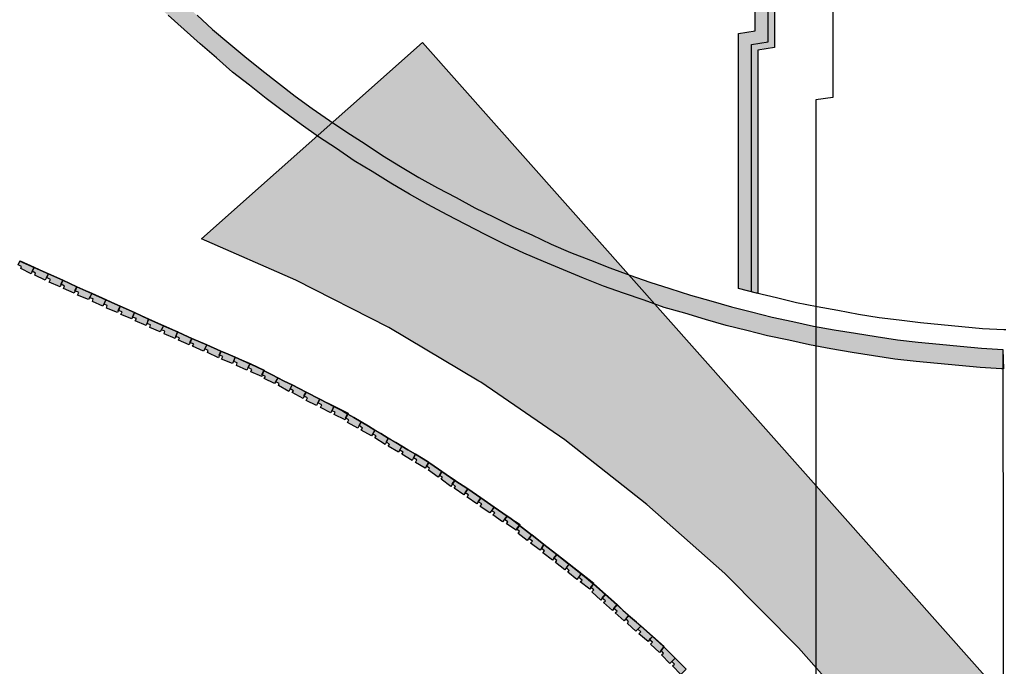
# Model space of a CAD drawing. Header units: millimetres. Extents: x -9985 to 240895, y -184894 to 39395.
# Tile 156 of 164: x 206646 to 208170, y 6440 to 7441. Entities that reach past the tile are written whole.
import ezdxf

# ---------------------------------------------------------------- set-up
doc = ezdxf.new("R2010")
doc.units = ezdxf.units.MM
for name, color, linetype in [('A-CS-ANELLO', 42, 'Continuous'), ('A-CS-CAMPO', 254, 'Continuous'), ('A-CS-LED', 40, 'Continuous'), ('A-CS-VELETTA', 252, 'Continuous'), ('A-MURI-NUOVI', 40, 'Continuous')]:
    doc.layers.add(name, color=color, linetype=linetype)

msp = doc.modelspace()

# ---------------------------------------------------------------- hatches: boundary and pattern name
at = {"layer": 'A-CS-LED'}
for points in [[(206769, 9265), (207815, 9265), (207815, 7398), (207789, 7394), (207789, 7018), (207787, 7018), (207759, 7025), (207759, 7420), (207785, 7424), (207785, 9235), (206799, 9235), (206795, 8347), (206381, 8349), (206378, 8359), (206372, 8379), (206765, 8377), (206769, 9265)], [(208166, 6901), (208133, 6903), (208100, 6906), (208067, 6909), (208034, 6912), (208001, 6916), (207968, 6921), (207935, 6926), (207902, 6932), (207869, 6938), (207837, 6945), (207804, 6952), (207772, 6960), (207740, 6968), (207708, 6977), (207676, 6987), (207644, 6996), (207613, 7007), (207581, 7018), (207550, 7029), (207519, 7041), (207488, 7054), (207457, 7067), (207427, 7080), (207397, 7094), (207367, 7109), (207337, 7124), (207308, 7139), (207278, 7155), (207250, 7171), (207221, 7188), (207192, 7206), (207164, 7223), (207137, 7242), (207109, 7260), (207082, 7279), (207055, 7299), (207028, 7319), (207002, 7340), (206976, 7360), (206951, 7382), (206926, 7404), (206901, 7426), (206876, 7448), (206852, 7471), (206828, 7494), (206805, 7518), (206782, 7542), (206760, 7567), (206738, 7592), (206716, 7617), (206694, 7642), (206674, 7668), (206653, 7694), (206633, 7721), (206613, 7748), (206594, 7775), (206576, 7803), (206557, 7830), (206540, 7858), (206522, 7887), (206505, 7915), (206489, 7944), (206473, 7974), (206458, 8003), (206443, 8033), (206428, 8063), (206414, 8093), (206401, 8123), (206388, 8154), (206375, 8185), (206363, 8216), (206352, 8247), (206341, 8279), (206330, 8310), (206321, 8342), (206311, 8374), (206302, 8406), (206294, 8438), (206286, 8470), (206279, 8503), (206272, 8535), (206266, 8568), (206260, 8601), (206255, 8634), (206250, 8667), (206246, 8700), (206243, 8733), (206240, 8759), (206271, 8759), (206273, 8736), (206276, 8703), (206280, 8671), (206285, 8638), (206290, 8606), (206295, 8573), (206301, 8541), (206308, 8509), (206315, 8477), (206323, 8445), (206331, 8414), (206340, 8382), (206349, 8351), (206359, 8319), (206369, 8288), (206380, 8257), (206391, 8226), (206403, 8196), (206415, 8165), (206428, 8135), (206442, 8105), (206455, 8076), (206470, 8046), (206484, 8017), (206500, 7988), (206515, 7959), (206531, 7930), (206548, 7902), (206565, 7874), (206583, 7847), (206601, 7819), (206619, 7792), (206638, 7765), (206657, 7739), (206677, 7713), (206697, 7687), (206718, 7661), (206739, 7636), (206760, 7611), (206782, 7587), (206804, 7563), (206827, 7539), (206850, 7516), (206873, 7493), (206897, 7470), (206921, 7448), (206945, 7426), (206970, 7405), (206995, 7384), (207021, 7363), (207047, 7343), (207073, 7323), (207099, 7304), (207126, 7285), (207153, 7267), (207181, 7249), (207208, 7231), (207236, 7214), (207264, 7197), (207293, 7181), (207322, 7166), (207351, 7150), (207380, 7136), (207410, 7121), (207439, 7108), (207469, 7094), (207499, 7081), (207530, 7069), (207560, 7057), (207591, 7046), (207622, 7035), (207653, 7025), (207685, 7015), (207716, 7006), (207748, 6997), (207779, 6989), (207811, 6981), (207843, 6974), (207875, 6967), (207907, 6961), (207940, 6956), (207972, 6951), (208005, 6946), (208037, 6942), (208070, 6939), (208102, 6936), (208135, 6933), (208168, 6931), (208169, 6901), (208166, 6901)]]:
    msp.add_hatch(color=40, dxfattribs=at).paths.add_polyline_path(points)
at = {"layer": 'A-MURI-NUOVI'}
for points in [[(208341, 6200), (208354, 5776), (208321.631, 5822.452), (208200, 5997), (208170, 6048), (208148, 6086), (208057, 6220), (207959, 6348), (207852, 6469), (207738, 6584), (207617, 6691), (207490, 6791), (207360, 6880), (207357, 6882), (207218, 6965), (207074, 7038), (206928, 7102), (207270, 7406), (208341, 6200)], [(206648, 7056), (206649, 7059), (206644, 7062), (206646.872, 7067.743), (206668.903, 7057.806), (206666, 7052), (206664, 7048), (206648, 7056)], [(206646.872, 7067.743), (206647, 7068), (206669, 7058), (206668.903, 7057.806), (206646.872, 7067.743)], [(206666, 7052), (206668.903, 7057.806), (206690.934, 7047.868), (206688, 7042), (206686, 7038), (206670, 7046), (206671, 7049), (206666, 7052)], [(206668.903, 7057.806), (206669, 7058), (206691, 7048), (206690.934, 7047.868), (206668.903, 7057.806)], [(206712.965, 7037.931), (206710, 7032), (206710.5, 7031.75), (206709, 7028), (206692, 7035), (206694, 7039), (206688, 7042), (206690.934, 7047.868), (206712.965, 7037.931)], [(206713, 7038), (206712.965, 7037.931), (206690.934, 7047.868), (206691, 7048), (206713, 7038)], [(206710, 7032), (206712.965, 7037.931), (206712.971, 7037.928), (206710.5, 7031.75), (206710, 7032)], [(206714, 7025), (206716, 7029), (206710.5, 7031.75), (206712.971, 7037.928), (206734.997, 7027.993), (206732, 7022), (206732.5, 7021.75), (206731, 7018), (206714, 7025)], [(206712.965, 7037.931), (206713, 7038), (206712.971, 7037.928), (206712.965, 7037.931)], [(206713, 7038), (206735, 7028), (206734.997, 7027.993), (206712.971, 7037.928), (206713, 7038)], [(206734.997, 7027.993), (206732.5, 7021.75), (206732, 7022), (206734.997, 7027.993), (206734.997, 7027.993)], [(206732.5, 7021.75), (206734.997, 7027.993), (206757.844, 7017.688), (206753, 7008), (206736, 7015), (206738, 7019), (206732.5, 7021.75)], [(206734.997, 7027.993), (206735, 7028), (206758, 7018), (206757.844, 7017.688), (206734.997, 7027.993)], [(206735, 7028), (206734.997, 7027.993), (206734.997, 7027.993), (206735, 7028)], [(206759, 7005), (206760, 7009), (206755, 7011), (206757.862, 7017.679), (206779.875, 7007.75), (206775, 6998), (206759, 7005)], [(206758, 7018), (206757.862, 7017.679), (206757.844, 7017.688), (206758, 7018)], [(206757.862, 7017.679), (206758, 7018), (206780, 7008), (206779.875, 7007.75), (206757.862, 7017.679)], [(206801.917, 6997.807), (206799, 6991), (206799.176, 6990.941), (206798, 6988), (206781, 6995), (206782, 6999), (206777, 7001), (206779.89, 7007.743), (206801.917, 6997.807)], [(206779.875, 7007.75), (206780, 7008), (206779.89, 7007.743), (206779.875, 7007.75)], [(206802, 6998), (206801.917, 6997.807), (206779.89, 7007.743), (206780, 7008), (206802, 6998)], [(206799, 6991), (206801.917, 6997.807), (206801.922, 6997.805), (206799.176, 6990.941), (206799, 6991)], [(206803, 6985), (206805, 6989), (206799.176, 6990.941), (206801.922, 6997.805), (206823.945, 6987.872), (206821, 6981), (206821.176, 6980.941), (206820, 6978), (206803, 6985)], [(206801.917, 6997.807), (206802, 6998), (206801.922, 6997.805), (206801.917, 6997.807)], [(206802, 6998), (206824, 6988), (206823.945, 6987.872), (206801.922, 6997.805), (206802, 6998)], [(206823.948, 6987.87), (206821.176, 6980.941), (206821, 6981), (206823.945, 6987.872), (206823.948, 6987.87)], [(206821.176, 6980.941), (206823.948, 6987.87), (206845.974, 6977.935), (206842, 6968), (206825, 6975), (206827, 6979), (206821.176, 6980.941)], [(206824, 6988), (206823.948, 6987.87), (206823.945, 6987.872), (206824, 6988)], [(206823.948, 6987.87), (206824, 6988), (206846, 6978), (206845.974, 6977.935), (206823.948, 6987.87)], [(206848, 6965), (206849, 6969), (206844, 6971), (206845.981, 6977.932), (206868, 6968), (206868.819, 6967.639), (206864, 6958), (206848, 6965)], [(206845.974, 6977.935), (206846, 6978), (206845.981, 6977.932), (206845.974, 6977.935)], [(206845.981, 6977.932), (206846, 6978), (206869, 6968), (206868.819, 6967.639), (206868, 6968), (206845.981, 6977.932)], [(206870, 6955), (206871, 6959), (206866, 6961), (206868.841, 6967.629), (206890.952, 6957.888), (206888, 6951), (206888.176, 6950.941), (206887, 6948), (206870, 6955)], [(206869, 6968), (206868.841, 6967.629), (206868.819, 6967.639), (206869, 6968)], [(206868.841, 6967.629), (206869, 6968), (206891, 6958), (206890.952, 6957.888), (206868.841, 6967.629)], [(206890.955, 6957.887), (206888.176, 6950.941), (206888, 6951), (206890.952, 6957.888), (206890.955, 6957.887)], [(206888.176, 6950.941), (206890.955, 6957.887), (206900.5, 6953.682), (206913, 6948), (206910, 6942), (206910.5, 6941.75), (206909, 6938), (206892, 6945), (206894, 6949), (206888.176, 6950.941)], [(206891, 6958), (206890.955, 6957.887), (206890.952, 6957.888), (206891, 6958)], [(206890.955, 6957.887), (206891, 6958), (206900.5, 6953.682), (206890.955, 6957.887)], [(206969.111, 6923.455), (206958, 6928), (206936, 6938), (206913, 6948), (206900.5, 6953.682), (206969.111, 6923.455)], [(206910, 6942), (206913, 6948), (206910.5, 6941.75), (206910, 6942)], [(206914, 6936), (206916, 6939), (206910.5, 6941.75), (206913, 6948), (206936, 6938), (206933, 6932), (206931, 6928), (206914, 6936)], [(206958, 6928), (206955, 6922), (206955.529, 6921.824), (206954, 6918), (206937, 6926), (206938, 6929), (206933, 6932), (206936, 6938), (206958, 6928)], [(206955, 6922), (206958, 6928), (206955.529, 6921.824), (206955, 6922)], [(206959, 6916), (206961, 6920), (206955.529, 6921.824), (206958, 6928), (206969.111, 6923.455), (206979.883, 6918.709), (206976, 6909), (206959, 6916)], [(206980, 6919), (206979.883, 6918.709), (206969.111, 6923.455), (206980, 6919)], [(207002.805, 6908.61), (207000, 6903), (206998, 6899), (206982, 6906), (206983, 6910), (206978, 6912), (206979.913, 6918.696), (207002.805, 6908.61)], [(206979.883, 6918.709), (206980, 6919), (206979.913, 6918.696), (206979.883, 6918.709)], [(207003, 6909), (207002.805, 6908.61), (206979.913, 6918.696), (206980, 6919), (207003, 6909)], [(207024, 6896.5), (207021, 6892), (207022, 6891.5), (207021, 6889), (207004, 6896), (207006, 6900), (207000, 6903), (207002.805, 6908.61), (207011, 6905), (207024.616, 6898.041), (207024, 6896.5)], [(207002.805, 6908.61), (207003, 6909), (207025, 6899), (207024.616, 6898.041), (207011, 6905), (207002.805, 6908.61)], [(207021, 6892), (207024, 6896.5), (207022, 6891.5), (207021, 6892)], [(207025, 6886), (207027, 6889), (207022, 6891.5), (207024, 6896.5), (207024.923, 6897.884), (207037.25, 6891.583), (207046, 6887), (207041, 6878), (207025, 6886)], [(207024.923, 6897.884), (207024, 6896.5), (207024.616, 6898.041), (207024.923, 6897.884)], [(207024.923, 6897.884), (207025, 6898), (207037.25, 6891.583), (207024.923, 6897.884)], [(207046, 6887), (207037.25, 6891.583), (207056, 6882), (207046, 6887)], [(207067.947, 6875.894), (207065, 6870), (207063, 6866), (207047, 6875), (207048, 6878), (207043, 6881), (207046, 6887), (207056, 6882), (207067.947, 6875.894)], [(207068, 6876), (207067.947, 6875.894), (207056, 6882), (207068, 6876)], [(207089.812, 6864.718), (207086, 6859), (207086.8, 6858.6), (207085, 6855), (207068, 6864), (207070, 6867), (207065, 6870), (207067.947, 6875.894), (207089.812, 6864.718)], [(207090, 6865), (207089.812, 6864.718), (207067.947, 6875.894), (207068, 6876), (207090, 6865)], [(207086, 6859), (207089.812, 6864.718), (207089.85, 6864.699), (207086.8, 6858.6), (207086, 6859)], [(207090, 6852), (207092, 6856), (207086.8, 6858.6), (207089.85, 6864.699), (207110.956, 6853.912), (207108, 6848), (207106, 6844), (207090, 6852)], [(207089.812, 6864.718), (207090, 6865), (207089.85, 6864.699), (207089.812, 6864.718)], [(207111, 6854), (207110.956, 6853.912), (207089.85, 6864.699), (207090, 6865), (207111, 6854)], [(207108, 6848), (207110.956, 6853.912), (207132.858, 6842.717), (207128, 6833), (207112, 6841), (207114, 6845), (207108, 6848)], [(207110.956, 6853.912), (207111, 6854), (207133, 6843), (207132.858, 6842.717), (207110.956, 6853.912)], [(207154, 6831), (207151, 6825), (207151.385, 6824.769), (207150, 6822), (207133, 6830), (207135, 6834), (207130, 6836), (207132.875, 6842.708), (207146, 6836), (207154.476, 6830.953), (207154.389, 6830.778), (207154, 6831)], [(207133, 6843), (207132.875, 6842.708), (207132.858, 6842.717), (207133, 6843)], [(207132.875, 6842.708), (207133, 6843), (207155, 6832), (207154.476, 6830.953), (207146, 6836), (207132.875, 6842.708)], [(207151, 6825), (207154, 6831), (207154.389, 6830.778), (207151.385, 6824.769), (207151, 6825)], [(207154, 6818), (207156, 6822), (207151.385, 6824.769), (207154.389, 6830.778), (207163.864, 6825.364), (207174.897, 6818.794), (207172, 6813), (207170, 6809), (207154, 6818)], [(207163.864, 6825.364), (207154.389, 6830.778), (207154.476, 6830.953), (207163.864, 6825.364)], [(207175, 6819), (207174.897, 6818.794), (207163.864, 6825.364), (207175, 6819)], [(207172, 6813), (207174.897, 6818.794), (207186.308, 6812), (207196, 6806), (207191, 6797), (207175, 6806), (207177, 6809), (207172, 6813)], [(207174.897, 6818.794), (207175, 6819), (207186.308, 6812), (207174.897, 6818.794)], [(207205.545, 6800.545), (207196, 6806), (207186.308, 6812), (207205.545, 6800.545)], [(207216.894, 6793.788), (207214, 6788), (207212, 6784), (207196, 6794), (207198, 6797), (207193, 6800), (207196, 6806), (207205.545, 6800.545), (207216.894, 6793.788)], [(207217, 6794), (207216.894, 6793.788), (207205.545, 6800.545), (207217, 6794)], [(207217, 6781), (207219, 6784), (207214, 6788), (207216.894, 6793.788), (207228.631, 6786.8), (207238, 6781), (207233, 6772), (207217, 6781)], [(207216.894, 6793.788), (207217, 6794), (207228.631, 6786.8), (207216.894, 6793.788)], [(207247.227, 6775.727), (207238, 6781), (207228.631, 6786.8), (207247.227, 6775.727)], [(207238, 6769), (207240, 6772), (207235, 6775), (207238, 6781), (207247.227, 6775.727), (207258.891, 6768.782), (207256, 6763), (207254, 6759), (207238, 6769)], [(207259, 6769), (207258.891, 6768.782), (207247.227, 6775.727), (207259, 6769)], [(207256, 6763), (207258.891, 6768.782), (207270.954, 6761.6), (207279.25, 6756.464), (207279.978, 6755.967), (207276, 6750), (207274, 6747), (207259, 6756), (207261, 6760), (207256, 6763)], [(207258.891, 6768.782), (207259, 6769), (207270.954, 6761.6), (207258.891, 6768.782)], [(207279.25, 6756.464), (207270.954, 6761.6), (207277, 6758), (207279.25, 6756.464)], [(207279, 6744), (207281, 6747), (207276, 6750), (207279.978, 6755.967), (207282.727, 6754.091), (207300, 6742), (207296, 6736), (207294, 6733), (207279, 6744)], [(207280, 6756), (207279.978, 6755.967), (207279.25, 6756.464), (207280, 6756)], [(207279.978, 6755.967), (207280, 6756), (207282.727, 6754.091), (207279.978, 6755.967)], [(207300, 6742), (207282.727, 6754.091), (207340, 6715), (207320, 6728), (207300, 6742)], [(207296, 6736), (207300, 6742), (207320, 6728), (207316, 6723), (207316.435, 6722.652), (207314, 6719), (207299, 6730), (207301, 6733), (207296, 6736)], [(207316, 6723), (207320, 6728), (207316.435, 6722.652), (207316, 6723)], [(207319, 6716), (207321, 6719), (207316.435, 6722.652), (207320, 6728), (207340, 6715), (207336, 6709), (207334, 6706), (207319, 6716)], [(207360, 6701), (207356, 6695), (207354, 6692), (207339, 6702), (207341, 6706), (207336, 6709), (207340, 6715), (207360, 6701)], [(207405.25, 6670.238), (207401, 6673), (207381, 6687), (207360, 6701), (207340, 6715), (207403, 6672), (207405.25, 6670.238)], [(207359, 6688), (207362, 6692), (207356, 6695), (207360, 6701), (207381, 6687), (207374, 6678), (207359, 6688)], [(207401, 6673), (207397, 6668), (207397.068, 6667.945), (207394, 6664), (207379, 6675), (207382, 6678), (207377, 6681), (207381, 6687), (207401, 6673)], [(207397, 6668), (207401, 6673), (207397.068, 6667.945), (207397, 6668)], [(207400, 6661), (207402, 6664), (207397.068, 6667.945), (207401, 6673), (207405.25, 6670.238), (207419.861, 6658.792), (207416, 6653), (207416.2, 6652.8), (207415, 6651), (207400, 6661)], [(207421, 6660), (207420.218, 6658.828), (207420, 6659), (207419.861, 6658.792), (207405.25, 6670.238), (207421, 6660)], [(207420.08, 6658.62), (207416.2, 6652.8), (207416, 6653), (207419.861, 6658.792), (207420.08, 6658.62)], [(207416.2, 6652.8), (207420.08, 6658.62), (207438.903, 6643.876), (207432, 6635), (207418, 6646), (207420, 6649), (207416.2, 6652.8)], [(207420.218, 6658.828), (207420.08, 6658.62), (207419.861, 6658.792), (207420, 6659), (207420.218, 6658.828)], [(207420.08, 6658.62), (207420.218, 6658.828), (207439, 6644), (207438.903, 6643.876), (207420.08, 6658.62)], [(207437, 6631), (207440, 6634), (207435, 6638), (207438.912, 6643.869), (207457.964, 6628.945), (207454, 6623), (207452, 6620), (207437, 6631)], [(207439, 6644), (207438.912, 6643.869), (207438.903, 6643.876), (207439, 6644)], [(207438.912, 6643.869), (207439, 6644), (207458, 6629), (207457.964, 6628.945), (207438.912, 6643.869)], [(207454, 6623), (207457.964, 6628.945), (207477.622, 6613.546), (207473, 6608), (207473.205, 6607.836), (207471, 6605), (207456, 6616), (207459, 6619), (207454, 6623)], [(207457.964, 6628.945), (207458, 6629), (207478, 6614), (207477.622, 6613.546), (207457.964, 6628.945)], [(207477.638, 6613.534), (207473.205, 6607.836), (207473, 6608), (207477.622, 6613.546), (207477.638, 6613.534)], [(207473.205, 6607.836), (207477.638, 6613.534), (207496.694, 6598.606), (207490, 6590), (207476, 6601), (207478, 6604), (207473.205, 6607.836)], [(207478, 6614), (207477.638, 6613.534), (207477.622, 6613.546), (207478, 6614)], [(207477.638, 6613.534), (207478, 6614), (207497, 6599), (207496.694, 6598.606), (207477.638, 6613.534)], [(207495, 6586), (207497, 6589), (207493, 6593), (207496.723, 6598.584), (207515.75, 6583.679), (207509, 6575), (207495, 6586)], [(207497, 6599), (207496.723, 6598.584), (207496.694, 6598.606), (207497, 6599)], [(207496.723, 6598.584), (207497, 6599), (207516, 6584), (207515.75, 6583.679), (207496.723, 6598.584)], [(207515.75, 6583.679), (207516, 6584), (207515.774, 6583.661), (207515.75, 6583.679)], [(207515.774, 6583.661), (207516, 6584), (207535, 6569), (207534.316, 6567.974), (207523, 6578), (207515.774, 6583.661)], [(207533, 6566), (207530, 6563), (207530.652, 6562.478), (207529, 6560), (207514, 6571), (207517, 6574), (207512, 6578), (207515.774, 6583.661), (207523, 6578), (207534.316, 6567.974), (207533, 6566)], [(207530, 6563), (207533, 6566), (207530.652, 6562.478), (207530, 6563)], [(207532, 6556), (207535, 6559), (207530.652, 6562.478), (207533, 6566), (207534.665, 6567.665), (207552.722, 6551.667), (207548, 6546), (207548.205, 6545.836), (207546, 6543), (207532, 6556)], [(207534.665, 6567.665), (207533, 6566), (207534.316, 6567.974), (207534.665, 6567.665)], [(207534.665, 6567.665), (207535, 6568), (207553, 6552), (207552.722, 6551.667), (207534.665, 6567.665)], [(207552.733, 6551.657), (207548.205, 6545.836), (207548, 6546), (207552.722, 6551.667), (207552.733, 6551.657)], [(207548.205, 6545.836), (207552.733, 6551.657), (207570.748, 6535.697), (207566, 6530), (207566.205, 6529.836), (207564, 6527), (207550, 6539), (207553, 6542), (207548.205, 6545.836)], [(207553, 6552), (207552.733, 6551.657), (207552.722, 6551.667), (207553, 6552)], [(207552.733, 6551.657), (207553, 6552), (207571, 6536), (207570.748, 6535.697), (207552.733, 6551.657)], [(207566, 6530), (207570.748, 6535.697), (207570.758, 6535.688), (207566.205, 6529.836), (207566, 6530)], [(207568, 6523), (207571, 6526), (207566.205, 6529.836), (207570.758, 6535.688), (207580, 6527.5), (207589, 6519), (207582, 6511), (207568, 6523)], [(207570.748, 6535.697), (207571, 6536), (207570.758, 6535.688), (207570.748, 6535.697)], [(207571, 6536), (207580, 6527.5), (207570.758, 6535.688), (207571, 6536)], [(207601, 6508.895), (207589, 6519), (207580, 6527.5), (207601, 6508.895)], [(207587, 6507), (207589, 6510), (207585, 6514), (207589, 6519), (207601, 6508.895), (207607.837, 6502.837), (207603, 6498), (207600, 6495), (207587, 6507)], [(207608, 6503), (207607.837, 6502.837), (207601, 6508.895), (207608, 6503)], [(207603, 6498), (207607.837, 6502.837), (207625.865, 6486.865), (207621, 6482), (207621.368, 6481.706), (207619, 6479), (207605, 6491), (207608, 6494), (207603, 6498)], [(207607.837, 6502.837), (207608, 6503), (207626, 6487), (207625.865, 6486.865), (207607.837, 6502.837)], [(207621, 6482), (207625.865, 6486.865), (207625.875, 6486.857), (207621.368, 6481.706), (207621, 6482)], [(207640.5, 6466.5), (207639, 6465), (207639.188, 6464.812), (207637, 6462), (207623, 6475), (207626, 6478), (207621.368, 6481.706), (207625.875, 6486.857), (207637, 6477), (207643.562, 6470.438), (207640.5, 6466.5)], [(207625.865, 6486.865), (207626, 6487), (207625.875, 6486.857), (207625.865, 6486.865)], [(207644, 6471), (207643.562, 6470.438), (207637, 6477), (207625.875, 6486.857), (207626, 6487), (207644, 6471)], [(207639, 6465), (207640.5, 6466.5), (207639.188, 6464.812), (207639, 6465)], [(207661, 6453), (207656, 6448), (207653, 6445), (207640, 6458), (207643, 6461), (207639.188, 6464.812), (207640.5, 6466.5), (207644, 6470), (207661, 6453)], [(207644, 6470), (207640.5, 6466.5), (207643.562, 6470.438), (207644, 6470)], [(207657, 6441), (207660, 6444), (207656, 6448), (207661, 6453), (207678, 6436), (207673, 6431), (207670, 6428), (207657, 6441)]]:
    msp.add_hatch(color=40, dxfattribs=at).paths.add_polyline_path(points)

# ---------------------------------------------------------------- linework, layer by layer
at = {"layer": 'A-CS-ANELLO'}
msp.add_lwpolyline([(206921, 7448), (206945, 7426), (206970, 7405), (206995, 7384), (207021, 7363), (207047, 7343), (207073, 7323), (207099, 7304), (207126, 7285), (207153, 7267), (207181, 7249), (207208, 7231), (207236, 7214), (207264, 7197), (207293, 7181), (207322, 7166), (207351, 7150), (207380, 7136), (207410, 7121), (207439, 7108), (207469, 7094), (207499, 7081), (207530, 7069), (207560, 7057), (207591, 7046), (207622, 7035), (207653, 7025), (207685, 7015), (207716, 7006), (207748, 6997), (207779, 6989), (207811, 6981), (207843, 6974), (207875, 6967), (207907, 6961), (207940, 6956), (207972, 6951), (208005, 6946), (208037, 6942), (208070, 6939), (208102, 6936), (208135, 6933), (208168, 6931), (208169, 6170)], dxfattribs=at)
at = {"layer": 'A-CS-CAMPO'}
msp.add_lwpolyline([(215860, 9340), (208760, 9340), (208760, 9268), (207905, 9268), (207905, 7321), (207879, 7317), (207879, 5917), (207907, 5913), (207903, 5410), (208008, 5360), (208014, 4050), (207773, 4050), (207773, 4088), (204802, 4074), (204802, 4050), (203437, 4050), (202476, 5800), (204760, 5800), (204760, 7700), (202387, 7700)], dxfattribs=at)
at = {"layer": 'A-CS-LED'}
msp.add_lwpolyline([(206769, 9265), (207815, 9265), (207815, 7398), (207789, 7394), (207789, 7018), (207787, 7018), (207759, 7025), (207759, 7420), (207785, 7424), (207785, 9235), (206799, 9235), (206795, 8347), (206381, 8349), (206378, 8359), (206372, 8379), (206765, 8377), (206769, 9265)], close=True, dxfattribs=at)
msp.add_lwpolyline([(206921, 7448), (206945, 7426), (206970, 7405), (206995, 7384), (207021, 7363), (207047, 7343), (207073, 7323), (207099, 7304), (207126, 7285), (207153, 7267), (207181, 7249), (207208, 7231), (207236, 7214), (207264, 7197), (207293, 7181), (207322, 7166), (207351, 7150), (207380, 7136), (207410, 7121), (207439, 7108), (207469, 7094), (207499, 7081), (207530, 7069), (207560, 7057), (207591, 7046), (207622, 7035), (207653, 7025), (207685, 7015), (207716, 7006), (207748, 6997), (207779, 6989), (207811, 6981), (207843, 6974), (207875, 6967), (207907, 6961), (207940, 6956), (207972, 6951), (208005, 6946), (208037, 6942), (208070, 6939), (208102, 6936), (208135, 6933), (208168, 6931), (208169, 6901), (208166, 6901), (208166, 6901), (208133, 6903), (208100, 6906), (208067, 6909), (208034, 6912), (208001, 6916), (207968, 6921), (207935, 6926), (207902, 6932), (207869, 6938), (207837, 6945), (207804, 6952), (207772, 6960), (207740, 6968), (207708, 6977), (207676, 6987), (207644, 6996), (207613, 7007), (207581, 7018), (207550, 7029), (207519, 7041), (207488, 7054), (207457, 7067), (207427, 7080), (207397, 7094), (207367, 7109), (207337, 7124), (207308, 7139), (207278, 7155), (207250, 7171), (207221, 7188), (207192, 7206), (207164, 7223), (207137, 7242), (207109, 7260), (207082, 7279), (207055, 7299), (207028, 7319), (207002, 7340), (206976, 7360), (206951, 7382), (206926, 7404), (206901, 7426), (206876, 7448)], dxfattribs=at)
at = {"layer": 'A-CS-VELETTA'}
msp.add_lwpolyline([(208173, 6961), (208170, 6961), (208137, 6963), (208105, 6966), (208073, 6969), (208041, 6972), (208008, 6976), (207977, 6980), (207945, 6985), (207913, 6991), (207881, 6997), (207849, 7003), (207818, 7011), (207787, 7018), (207779, 7020), (207779, 7403), (207805, 7407), (207805, 9255)], dxfattribs=at)
at = {"layer": 'A-MURI-NUOVI'}
for points in [[(208341, 6200), (208354, 5776), (208321.631, 5822.452), (208200, 5997), (208170, 6048), (208148, 6086), (208057, 6220), (207959, 6348), (207852, 6469), (207738, 6584), (207617, 6691), (207490, 6791), (207360, 6880), (207357, 6882), (207218, 6965), (207074, 7038), (206928, 7102), (207270, 7406), (208341, 6200)], [(206648, 7056), (206649, 7059), (206644, 7062), (206646.872, 7067.743), (206668.903, 7057.806), (206666, 7052), (206664, 7048), (206648, 7056)], [(206646.872, 7067.743), (206647, 7068), (206669, 7058), (206668.903, 7057.806), (206646.872, 7067.743)], [(206666, 7052), (206668.903, 7057.806), (206690.934, 7047.868), (206688, 7042), (206686, 7038), (206670, 7046), (206671, 7049), (206666, 7052)], [(206668.903, 7057.806), (206669, 7058), (206691, 7048), (206690.934, 7047.868), (206668.903, 7057.806)], [(206712.965, 7037.931), (206710, 7032), (206710.5, 7031.75), (206709, 7028), (206692, 7035), (206694, 7039), (206688, 7042), (206690.934, 7047.868), (206712.965, 7037.931)], [(206713, 7038), (206712.965, 7037.931), (206690.934, 7047.868), (206691, 7048), (206713, 7038)], [(206710, 7032), (206712.965, 7037.931), (206712.971, 7037.928), (206710.5, 7031.75), (206710, 7032)], [(206714, 7025), (206716, 7029), (206710.5, 7031.75), (206712.971, 7037.928), (206734.997, 7027.993), (206732, 7022), (206732.5, 7021.75), (206731, 7018), (206714, 7025)], [(206712.965, 7037.931), (206713, 7038), (206712.971, 7037.928), (206712.965, 7037.931)], [(206713, 7038), (206735, 7028), (206734.997, 7027.993), (206712.971, 7037.928), (206713, 7038)], [(206734.997, 7027.993), (206732.5, 7021.75), (206732, 7022), (206734.997, 7027.993), (206734.997, 7027.993)], [(206732.5, 7021.75), (206734.997, 7027.993), (206757.844, 7017.688), (206753, 7008), (206736, 7015), (206738, 7019), (206732.5, 7021.75)], [(206734.997, 7027.993), (206735, 7028), (206758, 7018), (206757.844, 7017.688), (206734.997, 7027.993)], [(206735, 7028), (206734.997, 7027.993), (206734.997, 7027.993), (206735, 7028)], [(206759, 7005), (206760, 7009), (206755, 7011), (206757.862, 7017.679), (206779.875, 7007.75), (206775, 6998), (206759, 7005)], [(206758, 7018), (206757.862, 7017.679), (206757.844, 7017.688), (206758, 7018)], [(206757.862, 7017.679), (206758, 7018), (206780, 7008), (206779.875, 7007.75), (206757.862, 7017.679)], [(206801.917, 6997.807), (206799, 6991), (206799.176, 6990.941), (206798, 6988), (206781, 6995), (206782, 6999), (206777, 7001), (206779.89, 7007.743), (206801.917, 6997.807)], [(206779.875, 7007.75), (206780, 7008), (206779.89, 7007.743), (206779.875, 7007.75)], [(206802, 6998), (206801.917, 6997.807), (206779.89, 7007.743), (206780, 7008), (206802, 6998)], [(206799, 6991), (206801.917, 6997.807), (206801.922, 6997.805), (206799.176, 6990.941), (206799, 6991)], [(206803, 6985), (206805, 6989), (206799.176, 6990.941), (206801.922, 6997.805), (206823.945, 6987.872), (206821, 6981), (206821.176, 6980.941), (206820, 6978), (206803, 6985)], [(206801.917, 6997.807), (206802, 6998), (206801.922, 6997.805), (206801.917, 6997.807)], [(206802, 6998), (206824, 6988), (206823.945, 6987.872), (206801.922, 6997.805), (206802, 6998)], [(206823.948, 6987.87), (206821.176, 6980.941), (206821, 6981), (206823.945, 6987.872), (206823.948, 6987.87)], [(206821.176, 6980.941), (206823.948, 6987.87), (206845.974, 6977.935), (206842, 6968), (206825, 6975), (206827, 6979), (206821.176, 6980.941)], [(206824, 6988), (206823.948, 6987.87), (206823.945, 6987.872), (206824, 6988)], [(206823.948, 6987.87), (206824, 6988), (206846, 6978), (206845.974, 6977.935), (206823.948, 6987.87)], [(206848, 6965), (206849, 6969), (206844, 6971), (206845.981, 6977.932), (206868, 6968), (206868.819, 6967.639), (206864, 6958), (206848, 6965)], [(206845.974, 6977.935), (206846, 6978), (206845.981, 6977.932), (206845.974, 6977.935)], [(206845.981, 6977.932), (206846, 6978), (206869, 6968), (206868.819, 6967.639), (206868, 6968), (206845.981, 6977.932)], [(206870, 6955), (206871, 6959), (206866, 6961), (206868.841, 6967.629), (206890.952, 6957.888), (206888, 6951), (206888.176, 6950.941), (206887, 6948), (206870, 6955)], [(206869, 6968), (206868.841, 6967.629), (206868.819, 6967.639), (206869, 6968)], [(206868.841, 6967.629), (206869, 6968), (206891, 6958), (206890.952, 6957.888), (206868.841, 6967.629)], [(206890.955, 6957.887), (206888.176, 6950.941), (206888, 6951), (206890.952, 6957.888), (206890.955, 6957.887)], [(206888.176, 6950.941), (206890.955, 6957.887), (206900.5, 6953.682), (206913, 6948), (206910, 6942), (206910.5, 6941.75), (206909, 6938), (206892, 6945), (206894, 6949), (206888.176, 6950.941)], [(206891, 6958), (206890.955, 6957.887), (206890.952, 6957.888), (206891, 6958)], [(206890.955, 6957.887), (206891, 6958), (206900.5, 6953.682), (206890.955, 6957.887)], [(206969.111, 6923.455), (206958, 6928), (206936, 6938), (206913, 6948), (206900.5, 6953.682), (206969.111, 6923.455)], [(206910, 6942), (206913, 6948), (206910.5, 6941.75), (206910, 6942)], [(206914, 6936), (206916, 6939), (206910.5, 6941.75), (206913, 6948), (206936, 6938), (206933, 6932), (206931, 6928), (206914, 6936)], [(206958, 6928), (206955, 6922), (206955.529, 6921.824), (206954, 6918), (206937, 6926), (206938, 6929), (206933, 6932), (206936, 6938), (206958, 6928)], [(206955, 6922), (206958, 6928), (206955.529, 6921.824), (206955, 6922)], [(206959, 6916), (206961, 6920), (206955.529, 6921.824), (206958, 6928), (206969.111, 6923.455), (206979.883, 6918.709), (206976, 6909), (206959, 6916)], [(206980, 6919), (206979.883, 6918.709), (206969.111, 6923.455), (206980, 6919)], [(207002.805, 6908.61), (207000, 6903), (206998, 6899), (206982, 6906), (206983, 6910), (206978, 6912), (206979.913, 6918.696), (207002.805, 6908.61)], [(206979.883, 6918.709), (206980, 6919), (206979.913, 6918.696), (206979.883, 6918.709)], [(207003, 6909), (207002.805, 6908.61), (206979.913, 6918.696), (206980, 6919), (207003, 6909)], [(207024, 6896.5), (207021, 6892), (207022, 6891.5), (207021, 6889), (207004, 6896), (207006, 6900), (207000, 6903), (207002.805, 6908.61), (207011, 6905), (207024.616, 6898.041), (207024, 6896.5)], [(207002.805, 6908.61), (207003, 6909), (207025, 6899), (207024.616, 6898.041), (207011, 6905), (207002.805, 6908.61)], [(207021, 6892), (207024, 6896.5), (207022, 6891.5), (207021, 6892)], [(207025, 6886), (207027, 6889), (207022, 6891.5), (207024, 6896.5), (207024.923, 6897.884), (207037.25, 6891.583), (207046, 6887), (207041, 6878), (207025, 6886)], [(207024.923, 6897.884), (207024, 6896.5), (207024.616, 6898.041), (207024.923, 6897.884)], [(207024.923, 6897.884), (207025, 6898), (207037.25, 6891.583), (207024.923, 6897.884)], [(207046, 6887), (207037.25, 6891.583), (207056, 6882), (207046, 6887)], [(207067.947, 6875.894), (207065, 6870), (207063, 6866), (207047, 6875), (207048, 6878), (207043, 6881), (207046, 6887), (207056, 6882), (207067.947, 6875.894)], [(207068, 6876), (207067.947, 6875.894), (207056, 6882), (207068, 6876)], [(207089.812, 6864.718), (207086, 6859), (207086.8, 6858.6), (207085, 6855), (207068, 6864), (207070, 6867), (207065, 6870), (207067.947, 6875.894), (207089.812, 6864.718)], [(207090, 6865), (207089.812, 6864.718), (207067.947, 6875.894), (207068, 6876), (207090, 6865)], [(207086, 6859), (207089.812, 6864.718), (207089.85, 6864.699), (207086.8, 6858.6), (207086, 6859)], [(207090, 6852), (207092, 6856), (207086.8, 6858.6), (207089.85, 6864.699), (207110.956, 6853.912), (207108, 6848), (207106, 6844), (207090, 6852)], [(207089.812, 6864.718), (207090, 6865), (207089.85, 6864.699), (207089.812, 6864.718)], [(207111, 6854), (207110.956, 6853.912), (207089.85, 6864.699), (207090, 6865), (207111, 6854)], [(207108, 6848), (207110.956, 6853.912), (207132.858, 6842.717), (207128, 6833), (207112, 6841), (207114, 6845), (207108, 6848)], [(207110.956, 6853.912), (207111, 6854), (207133, 6843), (207132.858, 6842.717), (207110.956, 6853.912)], [(207154, 6831), (207151, 6825), (207151.385, 6824.769), (207150, 6822), (207133, 6830), (207135, 6834), (207130, 6836), (207132.875, 6842.708), (207146, 6836), (207154.476, 6830.953), (207154.389, 6830.778), (207154, 6831)], [(207133, 6843), (207132.875, 6842.708), (207132.858, 6842.717), (207133, 6843)], [(207132.875, 6842.708), (207133, 6843), (207155, 6832), (207154.476, 6830.953), (207146, 6836), (207132.875, 6842.708)], [(207151, 6825), (207154, 6831), (207154.389, 6830.778), (207151.385, 6824.769), (207151, 6825)], [(207154, 6818), (207156, 6822), (207151.385, 6824.769), (207154.389, 6830.778), (207163.864, 6825.364), (207174.897, 6818.794), (207172, 6813), (207170, 6809), (207154, 6818)], [(207163.864, 6825.364), (207154.389, 6830.778), (207154.476, 6830.953), (207163.864, 6825.364)], [(207175, 6819), (207174.897, 6818.794), (207163.864, 6825.364), (207175, 6819)], [(207172, 6813), (207174.897, 6818.794), (207186.308, 6812), (207196, 6806), (207191, 6797), (207175, 6806), (207177, 6809), (207172, 6813)], [(207174.897, 6818.794), (207175, 6819), (207186.308, 6812), (207174.897, 6818.794)], [(207205.545, 6800.545), (207196, 6806), (207186.308, 6812), (207205.545, 6800.545)], [(207216.894, 6793.788), (207214, 6788), (207212, 6784), (207196, 6794), (207198, 6797), (207193, 6800), (207196, 6806), (207205.545, 6800.545), (207216.894, 6793.788)], [(207217, 6794), (207216.894, 6793.788), (207205.545, 6800.545), (207217, 6794)], [(207217, 6781), (207219, 6784), (207214, 6788), (207216.894, 6793.788), (207228.631, 6786.8), (207238, 6781), (207233, 6772), (207217, 6781)], [(207216.894, 6793.788), (207217, 6794), (207228.631, 6786.8), (207216.894, 6793.788)], [(207247.227, 6775.727), (207238, 6781), (207228.631, 6786.8), (207247.227, 6775.727)], [(207238, 6769), (207240, 6772), (207235, 6775), (207238, 6781), (207247.227, 6775.727), (207258.891, 6768.782), (207256, 6763), (207254, 6759), (207238, 6769)], [(207259, 6769), (207258.891, 6768.782), (207247.227, 6775.727), (207259, 6769)], [(207256, 6763), (207258.891, 6768.782), (207270.954, 6761.6), (207279.25, 6756.464), (207279.978, 6755.967), (207276, 6750), (207274, 6747), (207259, 6756), (207261, 6760), (207256, 6763)], [(207258.891, 6768.782), (207259, 6769), (207270.954, 6761.6), (207258.891, 6768.782)], [(207279.25, 6756.464), (207270.954, 6761.6), (207277, 6758), (207279.25, 6756.464)], [(207279, 6744), (207281, 6747), (207276, 6750), (207279.978, 6755.967), (207282.727, 6754.091), (207300, 6742), (207296, 6736), (207294, 6733), (207279, 6744)], [(207280, 6756), (207279.978, 6755.967), (207279.25, 6756.464), (207280, 6756)], [(207279.978, 6755.967), (207280, 6756), (207282.727, 6754.091), (207279.978, 6755.967)], [(207300, 6742), (207282.727, 6754.091), (207340, 6715), (207320, 6728), (207300, 6742)], [(207296, 6736), (207300, 6742), (207320, 6728), (207316, 6723), (207316.435, 6722.652), (207314, 6719), (207299, 6730), (207301, 6733), (207296, 6736)], [(207316, 6723), (207320, 6728), (207316.435, 6722.652), (207316, 6723)], [(207319, 6716), (207321, 6719), (207316.435, 6722.652), (207320, 6728), (207340, 6715), (207336, 6709), (207334, 6706), (207319, 6716)], [(207360, 6701), (207356, 6695), (207354, 6692), (207339, 6702), (207341, 6706), (207336, 6709), (207340, 6715), (207360, 6701)], [(207405.25, 6670.238), (207401, 6673), (207381, 6687), (207360, 6701), (207340, 6715), (207403, 6672), (207405.25, 6670.238)], [(207359, 6688), (207362, 6692), (207356, 6695), (207360, 6701), (207381, 6687), (207374, 6678), (207359, 6688)], [(207401, 6673), (207397, 6668), (207397.068, 6667.945), (207394, 6664), (207379, 6675), (207382, 6678), (207377, 6681), (207381, 6687), (207401, 6673)], [(207397, 6668), (207401, 6673), (207397.068, 6667.945), (207397, 6668)], [(207400, 6661), (207402, 6664), (207397.068, 6667.945), (207401, 6673), (207405.25, 6670.238), (207419.861, 6658.792), (207416, 6653), (207416.2, 6652.8), (207415, 6651), (207400, 6661)], [(207421, 6660), (207420.218, 6658.828), (207420, 6659), (207419.861, 6658.792), (207405.25, 6670.238), (207421, 6660)], [(207420.08, 6658.62), (207416.2, 6652.8), (207416, 6653), (207419.861, 6658.792), (207420.08, 6658.62)], [(207416.2, 6652.8), (207420.08, 6658.62), (207438.903, 6643.876), (207432, 6635), (207418, 6646), (207420, 6649), (207416.2, 6652.8)], [(207420.218, 6658.828), (207420.08, 6658.62), (207419.861, 6658.792), (207420, 6659), (207420.218, 6658.828)], [(207420.08, 6658.62), (207420.218, 6658.828), (207439, 6644), (207438.903, 6643.876), (207420.08, 6658.62)], [(207437, 6631), (207440, 6634), (207435, 6638), (207438.912, 6643.869), (207457.964, 6628.945), (207454, 6623), (207452, 6620), (207437, 6631)], [(207439, 6644), (207438.912, 6643.869), (207438.903, 6643.876), (207439, 6644)], [(207438.912, 6643.869), (207439, 6644), (207458, 6629), (207457.964, 6628.945), (207438.912, 6643.869)], [(207454, 6623), (207457.964, 6628.945), (207477.622, 6613.546), (207473, 6608), (207473.205, 6607.836), (207471, 6605), (207456, 6616), (207459, 6619), (207454, 6623)], [(207457.964, 6628.945), (207458, 6629), (207478, 6614), (207477.622, 6613.546), (207457.964, 6628.945)], [(207477.638, 6613.534), (207473.205, 6607.836), (207473, 6608), (207477.622, 6613.546), (207477.638, 6613.534)], [(207473.205, 6607.836), (207477.638, 6613.534), (207496.694, 6598.606), (207490, 6590), (207476, 6601), (207478, 6604), (207473.205, 6607.836)], [(207478, 6614), (207477.638, 6613.534), (207477.622, 6613.546), (207478, 6614)], [(207477.638, 6613.534), (207478, 6614), (207497, 6599), (207496.694, 6598.606), (207477.638, 6613.534)], [(207495, 6586), (207497, 6589), (207493, 6593), (207496.723, 6598.584), (207515.75, 6583.679), (207509, 6575), (207495, 6586)], [(207497, 6599), (207496.723, 6598.584), (207496.694, 6598.606), (207497, 6599)], [(207496.723, 6598.584), (207497, 6599), (207516, 6584), (207515.75, 6583.679), (207496.723, 6598.584)], [(207515.75, 6583.679), (207516, 6584), (207515.774, 6583.661), (207515.75, 6583.679)], [(207515.774, 6583.661), (207516, 6584), (207535, 6569), (207534.316, 6567.974), (207523, 6578), (207515.774, 6583.661)], [(207533, 6566), (207530, 6563), (207530.652, 6562.478), (207529, 6560), (207514, 6571), (207517, 6574), (207512, 6578), (207515.774, 6583.661), (207523, 6578), (207534.316, 6567.974), (207533, 6566)], [(207530, 6563), (207533, 6566), (207530.652, 6562.478), (207530, 6563)], [(207532, 6556), (207535, 6559), (207530.652, 6562.478), (207533, 6566), (207534.665, 6567.665), (207552.722, 6551.667), (207548, 6546), (207548.205, 6545.836), (207546, 6543), (207532, 6556)], [(207534.665, 6567.665), (207533, 6566), (207534.316, 6567.974), (207534.665, 6567.665)], [(207534.665, 6567.665), (207535, 6568), (207553, 6552), (207552.722, 6551.667), (207534.665, 6567.665)], [(207552.733, 6551.657), (207548.205, 6545.836), (207548, 6546), (207552.722, 6551.667), (207552.733, 6551.657)], [(207548.205, 6545.836), (207552.733, 6551.657), (207570.748, 6535.697), (207566, 6530), (207566.205, 6529.836), (207564, 6527), (207550, 6539), (207553, 6542), (207548.205, 6545.836)], [(207553, 6552), (207552.733, 6551.657), (207552.722, 6551.667), (207553, 6552)], [(207552.733, 6551.657), (207553, 6552), (207571, 6536), (207570.748, 6535.697), (207552.733, 6551.657)], [(207566, 6530), (207570.748, 6535.697), (207570.758, 6535.688), (207566.205, 6529.836), (207566, 6530)], [(207568, 6523), (207571, 6526), (207566.205, 6529.836), (207570.758, 6535.688), (207580, 6527.5), (207589, 6519), (207582, 6511), (207568, 6523)], [(207570.748, 6535.697), (207571, 6536), (207570.758, 6535.688), (207570.748, 6535.697)], [(207571, 6536), (207580, 6527.5), (207570.758, 6535.688), (207571, 6536)], [(207601, 6508.895), (207589, 6519), (207580, 6527.5), (207601, 6508.895)], [(207587, 6507), (207589, 6510), (207585, 6514), (207589, 6519), (207601, 6508.895), (207607.837, 6502.837), (207603, 6498), (207600, 6495), (207587, 6507)], [(207608, 6503), (207607.837, 6502.837), (207601, 6508.895), (207608, 6503)], [(207603, 6498), (207607.837, 6502.837), (207625.865, 6486.865), (207621, 6482), (207621.368, 6481.706), (207619, 6479), (207605, 6491), (207608, 6494), (207603, 6498)], [(207607.837, 6502.837), (207608, 6503), (207626, 6487), (207625.865, 6486.865), (207607.837, 6502.837)], [(207621, 6482), (207625.865, 6486.865), (207625.875, 6486.857), (207621.368, 6481.706), (207621, 6482)], [(207640.5, 6466.5), (207639, 6465), (207639.188, 6464.812), (207637, 6462), (207623, 6475), (207626, 6478), (207621.368, 6481.706), (207625.875, 6486.857), (207637, 6477), (207643.562, 6470.438), (207640.5, 6466.5)], [(207625.865, 6486.865), (207626, 6487), (207625.875, 6486.857), (207625.865, 6486.865)], [(207644, 6471), (207643.562, 6470.438), (207637, 6477), (207625.875, 6486.857), (207626, 6487), (207644, 6471)], [(207639, 6465), (207640.5, 6466.5), (207639.188, 6464.812), (207639, 6465)], [(207661, 6453), (207656, 6448), (207653, 6445), (207640, 6458), (207643, 6461), (207639.188, 6464.812), (207640.5, 6466.5), (207644, 6470), (207661, 6453)], [(207644, 6470), (207640.5, 6466.5), (207643.562, 6470.438), (207644, 6470)], [(207657, 6441), (207660, 6444), (207656, 6448), (207661, 6453), (207678, 6436), (207673, 6431), (207670, 6428), (207657, 6441)]]:
    msp.add_lwpolyline(points, close=True, dxfattribs=at)

doc.saveas('drawing.dxf')
